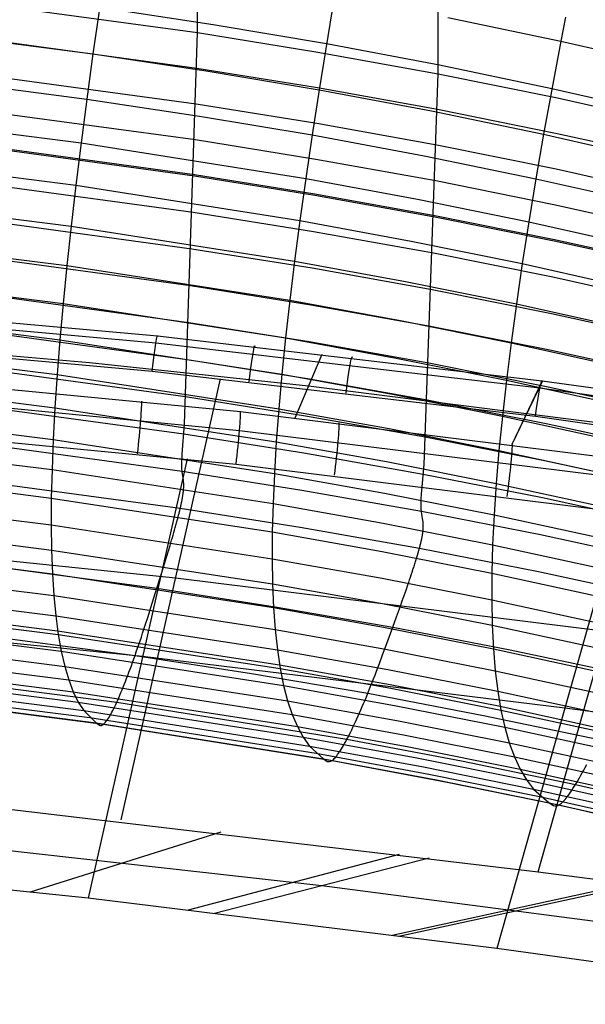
# Model space of a CAD drawing. Extents: x -3677 to -3089, y -67 to 482.
# Tile 80 of 110: x -3313 to -3288, y 411 to 455. Entities that reach past the tile are written whole.
import ezdxf

# ---------------------------------------------------------------- set-up
doc = ezdxf.new("R2010")
doc.units = 0
doc.layers.add('CURVA_ORIGIN', color=125, linetype='CONTINUOUS')

msp = doc.modelspace()

# ---------------------------------------------------------------- linework, layer by layer
at = {"layer": 'CURVA_ORIGIN'}
for p, q in [((-3304.792, 454.597, 370.329), (-3304.772, 464.833, 401.318)), ((-3294.066, 452.763, 370.926), (-3294.05, 462.991, 401.913)), ((-3308.839, 457.874, 426.032), (-3309.45, 453.654, 419.433)), ((-3298.678, 456.234, 426.565), (-3299.369, 452.047, 419.956)), ((-3315.585, 456.065, 369.851), (-3304.792, 454.597, 370.329)), ((-3309.155, 455.731, 422.748), (-3304.087, 454.963, 422.997)), ((-3319.583, 454.959, 419.01), (-3309.45, 453.654, 419.433)), ((-3304.087, 454.963, 422.997), (-3299.036, 454.108, 423.275)), ((-3293.626, 455.274, 426.877), (-3288.596, 454.216, 427.22)), ((-3288.391, 455.283, 428.863), (-3288.596, 454.216, 427.22)), ((-3315.607, 454.486, 365.107), (-3304.815, 453.018, 365.585)), ((-3305.368, 437.159, 319.447), (-3304.792, 454.597, 370.329)), ((-3304.792, 454.597, 370.329), (-3299.418, 453.731, 370.611)), ((-3299.036, 454.108, 423.275), (-3294.003, 453.158, 423.584)), ((-3288.596, 454.216, 427.22), (-3289.363, 450.072, 420.597)), ((-3288.596, 454.216, 427.22), (-3283.589, 453.064, 427.594)), ((-3309.45, 453.654, 419.433), (-3309.724, 451.637, 416.075)), ((-3309.45, 453.654, 419.433), (-3304.401, 452.893, 419.68)), ((-3299.418, 453.731, 370.611), (-3294.066, 452.763, 370.926)), ((-3294.003, 453.158, 423.584), (-3288.993, 452.112, 423.924)), ((-3319.82, 452.932, 415.655), (-3309.724, 451.637, 416.075)), ((-3315.634, 452.897, 360.366), (-3304.845, 451.429, 360.843)), ((-3304.815, 453.018, 365.585), (-3299.443, 452.153, 365.866)), ((-3304.401, 452.893, 419.68), (-3299.369, 452.047, 419.956)), ((-3294.692, 435.364, 320.031), (-3294.066, 452.763, 370.926)), ((-3294.066, 452.763, 370.926), (-3288.736, 451.686, 371.276)), ((-3299.369, 452.047, 419.956), (-3299.679, 450.045, 416.593)), ((-3299.443, 452.153, 365.866), (-3294.091, 451.186, 366.181)), ((-3299.369, 452.047, 419.956), (-3294.355, 451.107, 420.261)), ((-3288.993, 452.112, 423.924), (-3284.005, 450.972, 424.294)), ((-3309.724, 451.637, 416.075), (-3309.977, 449.683, 412.678)), ((-3309.724, 451.637, 416.075), (-3304.693, 450.883, 416.321)), ((-3304.845, 451.429, 360.843), (-3299.474, 450.565, 361.125)), ((-3288.736, 451.686, 371.276), (-3283.431, 450.501, 371.661)), ((-3320.038, 450.969, 412.261), (-3309.977, 449.683, 412.678)), ((-3315.667, 451.298, 355.628), (-3304.882, 449.831, 356.105)), ((-3294.355, 451.107, 420.261), (-3289.363, 450.072, 420.597)), ((-3294.091, 451.186, 366.181), (-3288.761, 450.11, 366.531)), ((-3304.693, 450.883, 416.321), (-3299.679, 450.045, 416.593)), ((-3299.474, 450.565, 361.125), (-3294.123, 449.6, 361.439)), ((-3288.761, 450.11, 366.531), (-3283.457, 448.927, 366.915)), ((-3315.707, 449.688, 350.894), (-3304.926, 448.222, 351.371)), ((-3315.705, 449.745, 351.062), (-3304.925, 448.279, 351.538)), ((-3309.977, 449.683, 412.678), (-3310.209, 447.795, 409.251)), ((-3309.977, 449.683, 412.678), (-3299.965, 448.103, 413.192)), ((-3304.882, 449.831, 356.105), (-3299.513, 448.968, 356.386)), ((-3299.679, 450.045, 416.593), (-3299.965, 448.103, 413.192)), ((-3299.679, 450.045, 416.593), (-3294.682, 449.114, 416.896)), ((-3289.363, 450.072, 420.597), (-3289.707, 448.089, 417.229)), ((-3289.363, 450.072, 420.597), (-3284.393, 448.943, 420.964)), ((-3294.123, 449.6, 361.439), (-3288.795, 448.525, 361.788)), ((-3320.239, 449.074, 408.837), (-3310.209, 447.795, 409.251)), ((-3299.513, 448.968, 356.386), (-3294.163, 448.004, 356.7)), ((-3294.682, 449.114, 416.896), (-3289.707, 448.089, 417.229)), ((-3288.795, 448.525, 361.788), (-3283.491, 447.344, 362.172)), ((-3315.753, 448.068, 346.163), (-3304.978, 446.602, 346.64)), ((-3304.926, 448.222, 351.371), (-3299.559, 447.36, 351.652)), ((-3304.925, 448.279, 351.538), (-3299.557, 447.417, 351.819)), ((-3299.965, 448.103, 413.192), (-3300.226, 446.228, 409.761)), ((-3299.965, 448.103, 413.192), (-3294.984, 447.181, 413.492)), ((-3294.163, 448.004, 356.7), (-3288.836, 446.931, 357.049)), ((-3289.707, 448.089, 417.229), (-3290.024, 446.166, 413.821)), ((-3289.707, 448.089, 417.229), (-3284.753, 446.971, 417.592)), ((-3310.209, 447.795, 409.251), (-3310.419, 445.974, 405.791)), ((-3310.209, 447.795, 409.251), (-3300.226, 446.228, 409.761)), ((-3320.421, 447.245, 405.378), (-3310.419, 445.974, 405.791)), ((-3299.559, 447.36, 351.652), (-3294.211, 446.398, 351.965)), ((-3299.557, 447.417, 351.819), (-3294.209, 446.455, 352.132)), ((-3294.984, 447.181, 413.492), (-3290.024, 446.166, 413.821)), ((-3304.978, 446.602, 346.64), (-3299.613, 445.741, 346.92)), ((-3288.836, 446.931, 357.049), (-3283.533, 445.752, 357.432)), ((-3315.804, 446.437, 341.436), (-3305.036, 444.972, 341.912)), ((-3300.226, 446.228, 409.761), (-3300.464, 444.418, 406.297)), ((-3300.226, 446.228, 409.761), (-3295.26, 445.314, 410.058)), ((-3294.211, 446.398, 351.965), (-3288.885, 445.327, 352.313)), ((-3294.209, 446.455, 352.132), (-3288.883, 445.384, 352.48)), ((-3290.024, 446.166, 413.821), (-3290.314, 444.308, 410.385)), ((-3290.024, 446.166, 413.821), (-3285.086, 445.057, 414.181)), ((-3310.419, 445.974, 405.791), (-3310.607, 444.219, 402.298)), ((-3310.419, 445.974, 405.791), (-3300.464, 444.418, 406.297)), ((-3299.613, 445.741, 346.92), (-3294.267, 444.781, 347.233)), ((-3320.584, 445.484, 401.888), (-3310.607, 444.219, 402.298)), ((-3295.26, 445.314, 410.058), (-3290.314, 444.308, 410.385)), ((-3288.885, 445.327, 352.313), (-3283.584, 444.151, 352.695)), ((-3288.883, 445.384, 352.48), (-3283.582, 444.208, 352.863)), ((-3305.036, 444.972, 341.912), (-3299.674, 444.113, 342.192)), ((-3315.861, 444.798, 336.711), (-3305.1, 443.334, 337.187)), ((-3300.464, 444.418, 406.297), (-3300.676, 442.674, 402.801)), ((-3300.464, 444.418, 406.297), (-3295.511, 443.512, 406.591)), ((-3294.267, 444.781, 347.233), (-3288.943, 443.714, 347.58)), ((-3310.607, 444.219, 402.298), (-3310.773, 442.531, 398.774)), ((-3310.607, 444.219, 402.298), (-3300.676, 442.674, 402.801)), ((-3299.674, 444.113, 342.192), (-3294.331, 443.155, 342.504)), ((-3290.314, 444.308, 410.385), (-3290.577, 442.513, 406.916)), ((-3290.314, 444.308, 410.385), (-3285.39, 443.208, 410.742)), ((-3320.728, 443.791, 398.366), (-3310.773, 442.531, 398.774)), ((-3295.511, 443.512, 406.591), (-3290.577, 442.513, 406.916)), ((-3288.943, 443.714, 347.58), (-3283.643, 442.541, 347.961)), ((-3315.922, 443.152, 331.989), (-3305.169, 441.689, 332.464)), ((-3305.1, 443.334, 337.187), (-3299.741, 442.477, 337.466)), ((-3294.331, 443.155, 342.504), (-3289.009, 442.091, 342.85)), ((-3300.676, 442.674, 402.801), (-3300.863, 440.995, 399.274)), ((-3300.676, 442.674, 402.801), (-3295.734, 441.773, 403.093)), ((-3306.564, 441.08, 158.212), (-3319.602, 442.248, 157.852)), ((-3310.773, 442.531, 398.774), (-3310.918, 440.914, 395.225)), ((-3310.773, 442.531, 398.774), (-3300.863, 440.995, 399.274)), ((-3299.741, 442.477, 337.466), (-3294.401, 441.521, 337.777)), ((-3290.577, 442.513, 406.916), (-3290.812, 440.782, 403.416)), ((-3290.577, 442.513, 406.916), (-3285.665, 441.421, 407.271)), ((-3320.853, 442.169, 394.818), (-3310.918, 440.914, 395.225)), ((-3306.645, 440.761, 159.688), (-3319.66, 441.928, 159.326)), ((-3295.734, 441.773, 403.093), (-3290.812, 440.782, 403.416)), ((-3289.009, 442.091, 342.85), (-3283.711, 440.921, 343.23)), ((-3315.986, 441.5, 327.268), (-3305.242, 440.038, 327.744)), ((-3305.169, 441.689, 332.464), (-3299.813, 440.833, 332.743)), ((-3294.401, 441.521, 337.777), (-3289.081, 440.461, 338.122)), ((-3310.918, 440.914, 395.225), (-3311.039, 439.364, 391.644)), ((-3310.918, 440.914, 395.225), (-3301.026, 439.386, 395.722)), ((-3289.421, 439.07, 158.882), (-3306.564, 441.08, 158.212)), ((-3300.863, 440.995, 399.274), (-3301.026, 439.386, 395.722)), ((-3300.863, 440.995, 399.274), (-3295.932, 440.101, 399.565)), ((-3320.959, 440.615, 391.239), (-3311.039, 439.364, 391.644)), ((-3306.801, 439.504, 160.514), (-3319.774, 440.671, 160.154)), ((-3309.597, 439.889, 149.479), (-3319.381, 440.736, 149.215)), ((-3289.53, 438.751, 160.362), (-3306.645, 440.761, 159.688)), ((-3299.813, 440.833, 332.743), (-3294.476, 439.881, 333.053)), ((-3290.812, 440.782, 403.416), (-3291.02, 439.116, 399.885)), ((-3290.812, 440.782, 403.416), (-3285.911, 439.698, 403.768)), ((-3289.081, 440.461, 338.122), (-3283.785, 439.295, 338.501)), ((-3305.242, 440.038, 327.744), (-3299.89, 439.184, 328.021)), ((-3300.431, 437.438, 141.233), (-3299.237, 440.275, 158.471)), ((-3300.427, 437.437, 141.234), (-3299.232, 440.274, 158.471)), ((-3295.932, 440.101, 399.565), (-3291.02, 439.116, 399.885)), ((-3316.053, 439.844, 322.549), (-3305.317, 438.383, 323.024)), ((-3299.837, 438.85, 149.816), (-3309.597, 439.889, 149.479)), ((-3294.476, 439.881, 333.053), (-3289.159, 438.824, 333.397)), ((-3321.045, 439.13, 387.629), (-3311.139, 437.883, 388.033)), ((-3311.039, 439.364, 391.644), (-3311.139, 437.883, 388.033)), ((-3311.039, 439.364, 391.644), (-3301.163, 437.843, 392.139)), ((-3308.186, 419.522, 164.389), (-3303.766, 439.181, 160.617)), ((-3289.729, 437.49, 161.184), (-3306.801, 439.504, 160.514)), ((-3301.026, 439.386, 395.722), (-3301.163, 437.843, 392.139)), ((-3301.026, 439.386, 395.722), (-3296.103, 438.497, 396.011)), ((-3299.89, 439.184, 328.021), (-3294.555, 438.235, 328.331)), ((-3316.092, 438.995, 140.744), (-3302.866, 437.711, 141.145)), ((-3280.368, 436.373, 150.713), (-3299.837, 438.85, 149.816)), ((-3291.02, 439.116, 399.885), (-3291.199, 437.517, 396.33)), ((-3291.02, 439.116, 399.885), (-3286.128, 438.038, 400.235)), ((-3290.763, 436.266, 141.629), (-3289.421, 439.07, 158.882)), ((-3290.758, 436.266, 141.629), (-3289.416, 439.069, 158.882)), ((-3274.004, 436.59, 161.179), (-3289.53, 438.751, 160.362)), ((-3273.866, 436.908, 159.694), (-3289.421, 439.07, 158.882)), ((-3289.159, 438.824, 333.397), (-3283.865, 437.662, 333.774)), ((-3305.317, 438.383, 323.024), (-3299.969, 437.531, 323.301)), ((-3296.103, 438.497, 396.011), (-3291.199, 437.517, 396.33)), ((-3316.129, 438.159, 139.437), (-3302.912, 436.878, 139.84)), ((-3316.122, 438.185, 317.831), (-3305.395, 436.725, 318.306)), ((-3311.139, 437.883, 388.033), (-3311.216, 436.471, 384.393)), ((-3311.139, 437.883, 388.033), (-3301.274, 436.367, 388.526)), ((-3301.163, 437.843, 392.139), (-3301.274, 436.367, 388.526)), ((-3301.163, 437.843, 392.139), (-3296.247, 436.958, 392.427)), ((-3294.555, 438.235, 328.331), (-3289.241, 437.181, 328.673)), ((-3321.112, 437.716, 383.99), (-3311.216, 436.471, 384.393)), ((-3302.866, 437.711, 141.145), (-3281.11, 434.993, 142.097)), ((-3299.969, 437.531, 323.301), (-3294.638, 436.585, 323.609)), ((-3291.199, 437.517, 396.33), (-3291.35, 435.984, 392.744)), ((-3291.199, 437.517, 396.33), (-3286.315, 436.446, 396.678)), ((-3274.249, 435.326, 161.996), (-3289.729, 437.49, 161.184)), ((-3305.465, 435.823, 316.095), (-3305.368, 437.159, 319.447)), ((-3296.247, 436.958, 392.427), (-3291.35, 435.984, 392.744)), ((-3289.241, 437.181, 328.673), (-3283.95, 436.024, 329.049)), ((-3316.247, 436.645, 139.121), (-3303.066, 435.37, 139.521)), ((-3316.192, 436.524, 313.114), (-3305.474, 435.065, 313.587)), ((-3305.395, 436.725, 318.306), (-3300.05, 435.875, 318.582)), ((-3302.912, 436.878, 139.84), (-3281.156, 434.167, 140.798)), ((-3294.638, 436.585, 323.609), (-3289.327, 435.535, 323.951)), ((-3289.604, 417.207, 164.996), (-3284.096, 436.748, 161.455)), ((-3321.16, 436.373, 380.323), (-3311.27, 435.13, 380.726)), ((-3311.216, 436.471, 384.393), (-3311.27, 435.13, 380.726)), ((-3311.216, 436.471, 384.393), (-3301.36, 434.96, 384.885)), ((-3301.274, 436.367, 388.526), (-3301.36, 434.96, 384.885)), ((-3301.274, 436.367, 388.526), (-3296.364, 435.486, 388.813)), ((-3305.481, 435.508, 315.217), (-3305.477, 435.61, 315.516)), ((-3305.477, 435.61, 315.516), (-3305.465, 435.823, 316.095)), ((-3300.05, 435.875, 318.582), (-3294.723, 434.932, 318.889)), ((-3291.35, 435.984, 392.744), (-3291.473, 434.516, 389.128)), ((-3291.35, 435.984, 392.744), (-3286.473, 434.917, 393.09)), ((-3305.251, 435.605, 139.446), (-3309.661, 416.033, 143.213)), ((-3305.484, 435.316, 314.595), (-3305.483, 435.41, 314.91)), ((-3305.483, 435.227, 314.27), (-3305.484, 435.316, 314.595)), ((-3305.483, 435.41, 314.91), (-3305.481, 435.508, 315.217)), ((-3305.48, 435.144, 313.935), (-3305.483, 435.227, 314.27)), ((-3303.066, 435.37, 139.521), (-3281.345, 432.674, 140.469)), ((-3296.364, 435.486, 388.813), (-3291.473, 434.516, 389.128)), ((-3294.8, 434.033, 316.677), (-3294.692, 435.364, 320.031)), ((-3289.327, 435.535, 323.951), (-3284.038, 434.383, 324.325)), ((-3321.187, 435.103, 376.632), (-3311.301, 433.861, 377.035)), ((-3316.262, 434.863, 308.396), (-3305.553, 433.406, 308.87)), ((-3311.27, 435.13, 380.726), (-3311.301, 433.861, 377.035)), ((-3311.27, 435.13, 380.726), (-3301.42, 433.622, 381.217)), ((-3305.474, 435.065, 313.587), (-3305.48, 435.144, 313.935)), ((-3305.456, 434.925, 312.86), (-3305.474, 435.065, 313.587)), ((-3305.474, 435.065, 313.587), (-3300.133, 434.218, 313.863)), ((-3305.413, 434.66, 311.374), (-3305.456, 434.925, 312.86)), ((-3301.36, 434.96, 384.885), (-3301.42, 433.622, 381.217)), ((-3301.36, 434.96, 384.885), (-3296.454, 434.082, 385.171)), ((-3294.723, 434.932, 318.889), (-3289.415, 433.886, 319.229)), ((-3305.405, 434.587, 311.017), (-3305.413, 434.66, 311.374)), ((-3305.401, 434.507, 310.674), (-3305.405, 434.587, 311.017)), ((-3305.404, 434.292, 309.972), (-3305.402, 434.319, 310.044)), ((-3305.402, 434.319, 310.044), (-3305.4, 434.37, 310.194)), ((-3305.399, 434.463, 310.509), (-3305.401, 434.507, 310.674)), ((-3305.4, 434.37, 310.194), (-3305.399, 434.418, 310.349)), ((-3305.399, 434.418, 310.349), (-3305.399, 434.463, 310.509)), ((-3291.473, 434.516, 389.128), (-3291.567, 433.115, 385.485)), ((-3291.473, 434.516, 389.128), (-3286.601, 433.453, 389.473)), ((-3321.195, 433.908, 372.923), (-3311.309, 432.665, 373.326)), ((-3311.301, 433.861, 377.035), (-3311.309, 432.665, 373.326)), ((-3311.301, 433.861, 377.035), (-3301.454, 432.355, 377.525)), ((-3305.461, 433.845, 309.176), (-3305.457, 433.865, 309.198)), ((-3305.457, 433.865, 309.198), (-3305.454, 433.884, 309.222)), ((-3305.454, 433.884, 309.222), (-3305.451, 433.904, 309.245)), ((-3305.451, 433.904, 309.245), (-3305.448, 433.923, 309.27)), ((-3305.448, 433.923, 309.27), (-3305.444, 433.942, 309.295)), ((-3305.444, 433.942, 309.295), (-3305.442, 433.96, 309.32)), ((-3305.442, 433.96, 309.32), (-3305.439, 433.978, 309.346)), ((-3305.439, 433.978, 309.346), (-3305.433, 434.014, 309.4)), ((-3305.433, 434.014, 309.4), (-3305.429, 434.049, 309.456)), ((-3305.429, 434.049, 309.456), (-3305.424, 434.082, 309.513)), ((-3305.424, 434.082, 309.513), (-3305.42, 434.115, 309.573)), ((-3305.42, 434.115, 309.573), (-3305.416, 434.147, 309.635)), ((-3305.416, 434.147, 309.635), (-3305.413, 434.178, 309.699)), ((-3305.413, 434.178, 309.699), (-3305.41, 434.208, 309.765)), ((-3305.41, 434.208, 309.765), (-3305.408, 434.237, 309.832)), ((-3305.408, 434.237, 309.832), (-3305.406, 434.265, 309.901)), ((-3305.406, 434.265, 309.901), (-3305.404, 434.292, 309.972)), ((-3300.133, 434.218, 313.863), (-3294.809, 433.277, 314.17)), ((-3296.454, 434.082, 385.171), (-3291.567, 433.115, 385.485)), ((-3294.814, 433.821, 316.098), (-3294.8, 434.033, 316.677)), ((-3289.415, 433.886, 319.229), (-3284.128, 432.739, 319.602)), ((-3305.553, 433.406, 308.87), (-3305.547, 433.432, 308.879)), ((-3305.547, 433.432, 308.879), (-3305.541, 433.457, 308.89)), ((-3305.541, 433.457, 308.89), (-3305.535, 433.483, 308.901)), ((-3305.535, 433.483, 308.901), (-3305.529, 433.508, 308.914)), ((-3305.529, 433.508, 308.914), (-3305.524, 433.533, 308.926)), ((-3305.524, 433.533, 308.926), (-3305.518, 433.557, 308.94)), ((-3305.518, 433.557, 308.94), (-3305.513, 433.581, 308.954)), ((-3305.513, 433.581, 308.954), (-3305.508, 433.605, 308.969)), ((-3305.508, 433.605, 308.969), (-3305.503, 433.628, 308.984)), ((-3305.503, 433.628, 308.984), (-3305.498, 433.651, 309.001)), ((-3305.498, 433.651, 309.001), (-3305.494, 433.674, 309.018)), ((-3305.494, 433.674, 309.018), (-3305.489, 433.696, 309.035)), ((-3305.489, 433.696, 309.035), (-3305.485, 433.719, 309.053)), ((-3305.485, 433.719, 309.053), (-3305.48, 433.74, 309.072)), ((-3305.48, 433.74, 309.072), (-3305.476, 433.762, 309.092)), ((-3305.476, 433.762, 309.092), (-3305.472, 433.783, 309.112)), ((-3305.472, 433.783, 309.112), (-3305.468, 433.804, 309.133)), ((-3305.468, 433.804, 309.133), (-3305.465, 433.824, 309.154)), ((-3305.465, 433.824, 309.154), (-3305.461, 433.845, 309.176)), ((-3301.42, 433.622, 381.217), (-3301.454, 432.355, 377.525)), ((-3301.42, 433.622, 381.217), (-3296.517, 432.747, 381.502)), ((-3294.821, 433.622, 315.493), (-3294.818, 433.72, 315.799)), ((-3294.821, 433.528, 315.177), (-3294.821, 433.622, 315.493)), ((-3294.82, 433.439, 314.852), (-3294.821, 433.528, 315.177)), ((-3294.816, 433.355, 314.517), (-3294.82, 433.439, 314.852)), ((-3294.818, 433.72, 315.799), (-3294.814, 433.821, 316.098)), ((-3305.666, 432.955, 308.806), (-3305.653, 433.003, 308.805)), ((-3305.653, 433.003, 308.805), (-3305.641, 433.051, 308.805)), ((-3305.641, 433.051, 308.805), (-3305.629, 433.098, 308.808)), ((-3305.629, 433.098, 308.808), (-3305.617, 433.144, 308.812)), ((-3305.617, 433.144, 308.812), (-3305.611, 433.167, 308.814)), ((-3305.611, 433.167, 308.814), (-3305.605, 433.19, 308.817)), ((-3305.605, 433.19, 308.817), (-3305.6, 433.212, 308.82)), ((-3305.6, 433.212, 308.82), (-3305.594, 433.235, 308.824)), ((-3305.594, 433.235, 308.824), (-3305.589, 433.257, 308.828)), ((-3305.589, 433.257, 308.828), (-3305.583, 433.279, 308.833)), ((-3305.583, 433.279, 308.833), (-3305.578, 433.3, 308.838)), ((-3305.578, 433.3, 308.838), (-3305.573, 433.322, 308.843)), ((-3305.573, 433.322, 308.843), (-3305.568, 433.343, 308.849)), ((-3305.568, 433.343, 308.849), (-3305.563, 433.364, 308.856)), ((-3305.563, 433.364, 308.856), (-3305.558, 433.385, 308.862)), ((-3305.558, 433.385, 308.862), (-3305.553, 433.406, 308.87)), ((-3305.553, 433.406, 308.87), (-3300.216, 432.56, 309.145)), ((-3294.809, 433.277, 314.17), (-3294.816, 433.355, 314.517)), ((-3294.788, 433.136, 313.443), (-3294.809, 433.277, 314.17)), ((-3294.809, 433.277, 314.17), (-3289.504, 432.236, 314.508)), ((-3294.738, 432.87, 311.957), (-3294.788, 433.136, 313.443)), ((-3291.567, 433.115, 385.485), (-3291.632, 431.782, 381.816)), ((-3291.567, 433.115, 385.485), (-3286.699, 432.056, 385.829)), ((-3285.938, 433.29, 140.237), (-3291.442, 413.787, 143.792)), ((-3321.183, 432.785, 369.191), (-3311.293, 431.542, 369.594)), ((-3311.309, 432.665, 373.326), (-3311.293, 431.542, 369.594)), ((-3311.309, 432.665, 373.326), (-3301.461, 431.16, 373.816)), ((-3305.793, 432.49, 308.876), (-3305.778, 432.544, 308.863)), ((-3305.778, 432.544, 308.863), (-3305.763, 432.597, 308.851)), ((-3305.763, 432.597, 308.851), (-3305.748, 432.65, 308.841)), ((-3305.748, 432.65, 308.841), (-3305.734, 432.702, 308.831)), ((-3305.734, 432.702, 308.831), (-3305.72, 432.754, 308.823)), ((-3305.72, 432.754, 308.823), (-3305.706, 432.805, 308.817)), ((-3305.706, 432.805, 308.817), (-3305.692, 432.856, 308.812)), ((-3305.692, 432.856, 308.812), (-3305.679, 432.905, 308.808)), ((-3305.679, 432.905, 308.808), (-3305.666, 432.955, 308.806)), ((-3300.216, 432.56, 309.145), (-3294.895, 431.622, 309.45)), ((-3296.517, 432.747, 381.502), (-3291.632, 431.782, 381.816)), ((-3294.729, 432.796, 311.6), (-3294.738, 432.87, 311.957)), ((-3294.723, 432.715, 311.257), (-3294.729, 432.796, 311.6)), ((-3294.725, 432.528, 310.627), (-3294.722, 432.579, 310.777)), ((-3294.722, 432.672, 311.092), (-3294.723, 432.715, 311.257)), ((-3294.722, 432.627, 310.932), (-3294.722, 432.672, 311.092)), ((-3294.722, 432.579, 310.777), (-3294.722, 432.627, 310.932)), ((-3305.938, 431.984, 309.045), (-3305.905, 432.099, 309)), ((-3305.905, 432.099, 309), (-3305.872, 432.213, 308.959)), ((-3305.872, 432.213, 308.959), (-3305.84, 432.325, 308.923)), ((-3305.84, 432.325, 308.923), (-3305.808, 432.435, 308.89)), ((-3305.808, 432.435, 308.89), (-3305.793, 432.49, 308.876)), ((-3301.454, 432.355, 377.525), (-3301.461, 431.16, 373.816)), ((-3301.454, 432.355, 377.525), (-3296.552, 431.481, 377.809)), ((-3294.783, 432.096, 309.804), (-3294.779, 432.115, 309.827)), ((-3294.779, 432.115, 309.827), (-3294.776, 432.134, 309.852)), ((-3294.776, 432.134, 309.852), (-3294.772, 432.153, 309.877)), ((-3294.772, 432.153, 309.877), (-3294.769, 432.171, 309.902)), ((-3294.769, 432.171, 309.902), (-3294.766, 432.189, 309.928)), ((-3294.766, 432.189, 309.928), (-3294.76, 432.225, 309.982)), ((-3294.76, 432.225, 309.982), (-3294.754, 432.259, 310.038)), ((-3294.754, 432.259, 310.038), (-3294.749, 432.293, 310.096)), ((-3294.749, 432.293, 310.096), (-3294.745, 432.325, 310.156)), ((-3294.745, 432.325, 310.156), (-3294.741, 432.357, 310.218)), ((-3294.741, 432.357, 310.218), (-3294.737, 432.388, 310.282)), ((-3294.737, 432.388, 310.282), (-3294.734, 432.417, 310.347)), ((-3294.734, 432.417, 310.347), (-3294.731, 432.446, 310.415)), ((-3294.731, 432.446, 310.415), (-3294.728, 432.474, 310.484)), ((-3294.728, 432.474, 310.484), (-3294.726, 432.501, 310.555)), ((-3294.726, 432.501, 310.555), (-3294.725, 432.528, 310.627)), ((-3289.504, 432.236, 314.508), (-3284.22, 431.093, 314.88)), ((-3321.15, 431.737, 365.438), (-3311.254, 430.493, 365.841)), ((-3306.078, 431.513, 309.26), (-3306.007, 431.75, 309.146)), ((-3306.007, 431.75, 309.146), (-3305.972, 431.868, 309.094)), ((-3305.972, 431.868, 309.094), (-3305.938, 431.984, 309.045)), ((-3294.888, 431.648, 309.46), (-3294.882, 431.674, 309.471)), ((-3294.882, 431.674, 309.471), (-3294.875, 431.699, 309.482)), ((-3294.875, 431.699, 309.482), (-3294.869, 431.724, 309.494)), ((-3294.869, 431.724, 309.494), (-3294.862, 431.748, 309.507)), ((-3294.862, 431.748, 309.507), (-3294.856, 431.772, 309.521)), ((-3294.856, 431.772, 309.521), (-3294.85, 431.796, 309.535)), ((-3294.85, 431.796, 309.535), (-3294.844, 431.819, 309.55)), ((-3294.844, 431.819, 309.55), (-3294.839, 431.843, 309.566)), ((-3294.839, 431.843, 309.566), (-3294.833, 431.865, 309.582)), ((-3294.833, 431.865, 309.582), (-3294.828, 431.888, 309.599)), ((-3294.828, 431.888, 309.599), (-3294.823, 431.91, 309.617)), ((-3294.823, 431.91, 309.617), (-3294.818, 431.932, 309.635)), ((-3294.818, 431.932, 309.635), (-3294.813, 431.954, 309.654)), ((-3294.813, 431.954, 309.654), (-3294.808, 431.975, 309.673)), ((-3294.808, 431.975, 309.673), (-3294.804, 431.996, 309.694)), ((-3294.804, 431.996, 309.694), (-3294.799, 432.016, 309.714)), ((-3294.799, 432.016, 309.714), (-3294.795, 432.037, 309.736)), ((-3294.795, 432.037, 309.736), (-3294.791, 432.057, 309.758)), ((-3294.791, 432.057, 309.758), (-3294.787, 432.077, 309.78)), ((-3294.787, 432.077, 309.78), (-3294.783, 432.096, 309.804)), ((-3291.632, 431.782, 381.816), (-3291.668, 430.518, 378.122)), ((-3291.632, 431.782, 381.816), (-3286.767, 430.726, 382.159)), ((-3317.154, 431.261, 309.797), (-3306.592, 429.844, 310.257)), ((-3305.763, 430.297, 162.322), (-3315.38, 431.288, 162.041)), ((-3311.293, 431.542, 369.594), (-3311.254, 430.493, 365.841)), ((-3311.293, 431.542, 369.594), (-3301.443, 430.037, 370.084)), ((-3306.224, 431.03, 309.519), (-3306.151, 431.272, 309.385)), ((-3306.151, 431.272, 309.385), (-3306.078, 431.513, 309.26)), ((-3296.552, 431.481, 377.809), (-3291.668, 430.518, 378.122)), ((-3295.024, 431.177, 309.384), (-3295.01, 431.225, 309.383)), ((-3295.01, 431.225, 309.383), (-3294.996, 431.272, 309.384)), ((-3294.996, 431.272, 309.384), (-3294.982, 431.318, 309.387)), ((-3294.982, 431.318, 309.387), (-3294.968, 431.364, 309.391)), ((-3294.968, 431.364, 309.391), (-3294.962, 431.387, 309.393)), ((-3294.962, 431.387, 309.393), (-3294.955, 431.409, 309.397)), ((-3294.955, 431.409, 309.397), (-3294.949, 431.431, 309.4)), ((-3294.949, 431.431, 309.4), (-3294.942, 431.453, 309.404)), ((-3294.942, 431.453, 309.404), (-3294.936, 431.475, 309.408)), ((-3294.936, 431.475, 309.408), (-3294.93, 431.497, 309.413)), ((-3294.93, 431.497, 309.413), (-3294.924, 431.518, 309.418)), ((-3294.924, 431.518, 309.418), (-3294.918, 431.539, 309.423)), ((-3294.918, 431.539, 309.423), (-3294.912, 431.56, 309.429)), ((-3294.912, 431.56, 309.429), (-3294.906, 431.581, 309.436)), ((-3294.906, 431.581, 309.436), (-3294.901, 431.602, 309.443)), ((-3294.901, 431.602, 309.443), (-3294.895, 431.622, 309.45)), ((-3294.895, 431.622, 309.45), (-3294.888, 431.648, 309.46)), ((-3294.895, 431.622, 309.45), (-3289.593, 430.585, 309.787)), ((-3306.447, 430.309, 309.956), (-3306.298, 430.788, 309.66)), ((-3306.298, 430.788, 309.66), (-3306.224, 431.03, 309.519)), ((-3301.461, 431.16, 373.816), (-3301.443, 430.037, 370.084)), ((-3301.461, 431.16, 373.816), (-3296.56, 430.287, 374.1)), ((-3295.152, 430.771, 309.44), (-3295.135, 430.824, 309.428)), ((-3295.135, 430.824, 309.428), (-3295.118, 430.876, 309.418)), ((-3295.118, 430.876, 309.418), (-3295.102, 430.928, 309.409)), ((-3295.102, 430.928, 309.409), (-3295.086, 430.979, 309.401)), ((-3295.086, 430.979, 309.401), (-3295.07, 431.029, 309.395)), ((-3295.07, 431.029, 309.395), (-3295.054, 431.079, 309.39)), ((-3295.054, 431.079, 309.39), (-3295.039, 431.128, 309.386)), ((-3295.039, 431.128, 309.386), (-3295.024, 431.177, 309.384)), ((-3321.097, 430.764, 361.667), (-3311.192, 429.517, 362.071)), ((-3311.254, 430.493, 365.841), (-3311.192, 429.517, 362.071)), ((-3311.254, 430.493, 365.841), (-3301.397, 428.986, 366.332)), ((-3295.296, 430.333, 309.575), (-3295.259, 430.445, 309.535)), ((-3295.259, 430.445, 309.535), (-3295.222, 430.556, 309.498)), ((-3295.222, 430.556, 309.498), (-3295.187, 430.664, 309.467)), ((-3295.187, 430.664, 309.467), (-3295.169, 430.718, 309.453)), ((-3295.169, 430.718, 309.453), (-3295.152, 430.771, 309.44)), ((-3291.668, 430.518, 378.122), (-3291.675, 429.325, 374.413)), ((-3291.668, 430.518, 378.122), (-3286.804, 429.463, 378.465)), ((-3289.593, 430.585, 309.787), (-3284.312, 429.447, 310.157)), ((-3306.592, 429.844, 310.257), (-3306.447, 430.309, 309.956)), ((-3286.584, 427.922, 163.055), (-3305.763, 430.297, 162.322)), ((-3301.443, 430.037, 370.084), (-3301.397, 428.986, 366.332)), ((-3301.443, 430.037, 370.084), (-3296.539, 429.163, 370.368)), ((-3296.56, 430.287, 374.1), (-3291.675, 429.325, 374.413)), ((-3295.494, 429.754, 309.832), (-3295.413, 429.989, 309.719)), ((-3295.413, 429.989, 309.719), (-3295.374, 430.105, 309.668)), ((-3295.374, 430.105, 309.668), (-3295.335, 430.22, 309.619)), ((-3295.335, 430.22, 309.619), (-3295.296, 430.333, 309.575)), ((-3321.024, 429.866, 357.877), (-3311.106, 428.616, 358.282)), ((-3311.192, 429.517, 362.071), (-3311.106, 428.616, 358.282)), ((-3311.192, 429.517, 362.071), (-3301.325, 428.007, 362.562)), ((-3306.863, 428.983, 310.839), (-3306.592, 429.844, 310.257)), ((-3306.592, 429.844, 310.257), (-3301.328, 429.021, 310.525)), ((-3295.661, 429.279, 310.089), (-3295.577, 429.517, 309.956)), ((-3295.577, 429.517, 309.956), (-3295.494, 429.754, 309.832)), ((-3320.951, 429.204, 354.842), (-3311.02, 427.951, 355.248)), ((-3320.93, 429.044, 354.068), (-3310.996, 427.789, 354.474)), ((-3296.539, 429.163, 370.368), (-3291.653, 428.201, 370.681)), ((-3295.915, 428.568, 310.523), (-3295.746, 429.04, 310.229)), ((-3295.746, 429.04, 310.229), (-3295.661, 429.279, 310.089)), ((-3291.675, 429.325, 374.413), (-3291.653, 428.201, 370.681)), ((-3291.675, 429.325, 374.413), (-3286.811, 428.271, 374.756)), ((-3311.106, 428.616, 358.282), (-3310.996, 427.789, 354.474)), ((-3311.106, 428.616, 358.282), (-3301.227, 427.102, 358.775)), ((-3306.99, 428.585, 311.123), (-3306.863, 428.983, 310.839)), ((-3301.397, 428.986, 366.332), (-3301.325, 428.007, 362.562)), ((-3301.397, 428.986, 366.332), (-3296.491, 428.111, 366.616)), ((-3301.328, 429.021, 310.525), (-3296.08, 428.11, 310.821)), ((-3320.816, 428.297, 350.242), (-3310.862, 427.038, 350.65)), ((-3317.992, 428.229, 312.196), (-3307.569, 426.85, 312.644)), ((-3307.231, 427.845, 311.7), (-3307.112, 428.206, 311.409)), ((-3307.112, 428.206, 311.409), (-3306.99, 428.585, 311.123)), ((-3296.08, 428.11, 310.821), (-3295.915, 428.568, 310.523)), ((-3291.653, 428.201, 370.681), (-3291.601, 427.148, 366.929)), ((-3291.653, 428.201, 370.681), (-3286.787, 427.147, 371.023)), ((-3307.234, 426.803, 141.14), (-3316.669, 427.75, 140.872)), ((-3311.02, 427.951, 355.248), (-3301.129, 426.433, 355.742)), ((-3310.996, 427.789, 354.474), (-3310.862, 427.038, 350.65)), ((-3310.996, 427.789, 354.474), (-3301.101, 426.27, 354.968)), ((-3307.289, 427.671, 311.849), (-3307.231, 427.845, 311.7)), ((-3301.325, 428.007, 362.562), (-3301.227, 427.102, 358.775)), ((-3301.325, 428.007, 362.562), (-3296.414, 427.132, 362.847)), ((-3296.491, 428.111, 366.616), (-3291.601, 427.148, 366.929)), ((-3296.39, 427.262, 311.398), (-3296.08, 428.11, 310.821)), ((-3296.08, 428.11, 310.821), (-3290.851, 427.101, 311.149)), ((-3320.682, 427.625, 346.401), (-3310.706, 426.361, 346.81)), ((-3307.458, 427.169, 312.313), (-3307.402, 427.333, 312.155)), ((-3307.402, 427.333, 312.155), (-3307.346, 427.5, 312)), ((-3307.346, 427.5, 312), (-3307.289, 427.671, 311.849)), ((-3320.528, 427.029, 342.546), (-3310.526, 425.758, 342.957)), ((-3310.862, 427.038, 350.65), (-3310.706, 426.361, 346.81)), ((-3310.862, 427.038, 350.65), (-3300.948, 425.512, 351.146)), ((-3307.624, 426.694, 312.816), (-3307.569, 426.85, 312.644)), ((-3307.569, 426.85, 312.644), (-3307.514, 427.008, 312.476)), ((-3307.569, 426.85, 312.644), (-3302.374, 426.049, 312.904)), ((-3307.514, 427.008, 312.476), (-3307.458, 427.169, 312.313)), ((-3301.227, 427.102, 358.775), (-3301.101, 426.27, 354.968)), ((-3301.227, 427.102, 358.775), (-3296.309, 426.224, 359.06)), ((-3296.674, 426.497, 311.965), (-3296.535, 426.87, 311.681)), ((-3296.535, 426.87, 311.681), (-3296.39, 427.262, 311.398)), ((-3296.414, 427.132, 362.847), (-3291.52, 426.167, 363.161)), ((-3291.601, 427.148, 366.929), (-3291.52, 426.167, 363.161)), ((-3291.601, 427.148, 366.929), (-3286.732, 426.094, 367.272)), ((-3290.851, 427.101, 311.149), (-3285.642, 425.993, 311.51)), ((-3320.355, 426.507, 338.678), (-3310.324, 425.229, 339.092)), ((-3307.733, 426.392, 313.177), (-3307.679, 426.542, 312.994)), ((-3307.679, 426.542, 312.994), (-3307.624, 426.694, 312.816)), ((-3288.417, 424.505, 141.838), (-3307.234, 426.803, 141.14)), ((-3301.129, 426.433, 355.742), (-3296.205, 425.553, 356.028)), ((-3296.809, 426.142, 312.254), (-3296.674, 426.497, 311.965)), ((-3320.163, 426.059, 334.8), (-3310.1, 424.774, 335.217)), ((-3318.695, 426.109, 315.445), (-3308.388, 424.761, 315.883)), ((-3310.706, 426.361, 346.81), (-3310.526, 425.758, 342.957)), ((-3310.706, 426.361, 346.81), (-3300.769, 424.827, 347.309)), ((-3307.947, 425.823, 313.95), (-3307.894, 425.96, 313.751)), ((-3307.894, 425.96, 313.751), (-3307.841, 426.101, 313.555)), ((-3307.841, 426.101, 313.555), (-3307.787, 426.245, 313.364)), ((-3307.787, 426.245, 313.364), (-3307.733, 426.392, 313.177)), ((-3302.374, 426.049, 312.904), (-3297.195, 425.163, 313.193)), ((-3301.101, 426.27, 354.968), (-3300.948, 425.512, 351.146)), ((-3301.101, 426.27, 354.968), (-3296.175, 425.389, 355.255)), ((-3296.94, 425.802, 312.552), (-3296.875, 425.97, 312.402)), ((-3296.875, 425.97, 312.402), (-3296.809, 426.142, 312.254)), ((-3296.309, 426.224, 359.06), (-3291.408, 425.257, 359.375)), ((-3291.52, 426.167, 363.161), (-3291.408, 425.257, 359.375)), ((-3291.52, 426.167, 363.161), (-3286.645, 425.11, 363.504)), ((-3319.953, 425.686, 330.912), (-3309.855, 424.391, 331.332)), ((-3310.526, 425.758, 342.957), (-3310.324, 425.229, 339.092)), ((-3310.526, 425.758, 342.957), (-3300.564, 424.216, 343.459)), ((-3308.101, 425.433, 314.57), (-3308.05, 425.56, 314.36)), ((-3308.05, 425.56, 314.36), (-3307.999, 425.69, 314.153)), ((-3307.999, 425.69, 314.153), (-3307.947, 425.823, 313.95)), ((-3297.069, 425.476, 312.864), (-3297.005, 425.638, 312.706)), ((-3297.005, 425.638, 312.706), (-3296.94, 425.802, 312.552)), ((-3296.205, 425.553, 356.028), (-3291.298, 424.583, 356.344)), ((-3319.725, 425.384, 327.01), (-3309.588, 424.08, 327.433)), ((-3319.479, 425.156, 323.11), (-3309.302, 423.842, 323.536)), ((-3319.193, 425.113, 319.209), (-3308.969, 423.787, 319.639)), ((-3310.324, 425.229, 339.092), (-3310.1, 424.774, 335.217)), ((-3310.324, 425.229, 339.092), (-3300.334, 423.677, 339.597)), ((-3308.248, 425.078, 315.216), (-3308.2, 425.192, 314.998)), ((-3308.2, 425.192, 314.998), (-3308.151, 425.311, 314.782)), ((-3308.151, 425.311, 314.782), (-3308.101, 425.433, 314.57)), ((-3300.948, 425.512, 351.146), (-3300.769, 424.827, 347.309)), ((-3300.948, 425.512, 351.146), (-3296.013, 424.627, 351.434)), ((-3297.258, 425.01, 313.364), (-3297.195, 425.163, 313.193)), ((-3297.195, 425.163, 313.193), (-3297.132, 425.318, 313.026)), ((-3297.195, 425.163, 313.193), (-3292.034, 424.181, 313.512)), ((-3297.132, 425.318, 313.026), (-3297.069, 425.476, 312.864)), ((-3296.175, 425.389, 355.255), (-3291.267, 424.419, 355.571)), ((-3291.408, 425.257, 359.375), (-3291.267, 424.419, 355.571)), ((-3291.408, 425.257, 359.375), (-3286.528, 424.198, 359.719)), ((-3310.1, 424.774, 335.217), (-3309.855, 424.391, 331.332)), ((-3310.1, 424.774, 335.217), (-3300.079, 423.21, 335.725)), ((-3308.476, 424.573, 316.336), (-3308.433, 424.665, 316.108)), ((-3308.433, 424.665, 316.108), (-3308.388, 424.761, 315.883)), ((-3308.388, 424.761, 315.883), (-3308.342, 424.862, 315.659)), ((-3308.388, 424.761, 315.883), (-3298.129, 423.113, 316.419)), ((-3308.342, 424.862, 315.659), (-3308.296, 424.968, 315.436)), ((-3308.296, 424.968, 315.436), (-3308.248, 425.078, 315.216)), ((-3300.769, 424.827, 347.309), (-3300.564, 424.216, 343.459)), ((-3300.769, 424.827, 347.309), (-3295.823, 423.938, 347.598)), ((-3297.444, 424.568, 313.909), (-3297.382, 424.712, 313.723)), ((-3297.382, 424.712, 313.723), (-3297.32, 424.86, 313.541)), ((-3297.32, 424.86, 313.541), (-3297.258, 425.01, 313.364)), ((-3309.855, 424.391, 331.332), (-3309.302, 423.842, 323.536)), ((-3309.855, 424.391, 331.332), (-3299.8, 422.815, 331.844)), ((-3308.677, 424.184, 317.493), (-3308.639, 424.253, 317.259)), ((-3308.639, 424.253, 317.259), (-3308.6, 424.326, 317.026)), ((-3308.6, 424.326, 317.026), (-3308.56, 424.403, 316.795)), ((-3308.56, 424.403, 316.795), (-3308.518, 424.486, 316.565)), ((-3308.518, 424.486, 316.565), (-3308.476, 424.573, 316.336)), ((-3300.564, 424.216, 343.459), (-3300.334, 423.677, 339.597)), ((-3300.564, 424.216, 343.459), (-3295.606, 423.32, 343.75)), ((-3297.626, 424.154, 314.493), (-3297.566, 424.289, 314.295)), ((-3297.566, 424.289, 314.295), (-3297.505, 424.427, 314.1)), ((-3297.505, 424.427, 314.1), (-3297.444, 424.568, 313.909)), ((-3296.013, 424.627, 351.434), (-3291.096, 423.652, 351.751)), ((-3291.298, 424.583, 356.344), (-3286.412, 423.521, 356.689)), ((-3291.267, 424.419, 355.571), (-3291.096, 423.652, 351.751)), ((-3291.267, 424.419, 355.571), (-3286.379, 423.356, 355.916)), ((-3279.026, 423.24, 142.281), (-3288.417, 424.505, 141.838)), ((-3309.588, 424.08, 327.433), (-3299.496, 422.491, 327.95)), ((-3309.302, 423.842, 323.536), (-3309.154, 423.74, 321.582)), ((-3309.302, 423.842, 323.536), (-3299.17, 422.239, 324.057)), ((-3309.021, 423.752, 320.123), (-3308.995, 423.767, 319.881)), ((-3308.995, 423.767, 319.881), (-3308.969, 423.787, 319.639)), ((-3308.969, 423.787, 319.639), (-3308.941, 423.812, 319.398)), ((-3308.969, 423.787, 319.639), (-3298.791, 422.167, 320.166)), ((-3308.941, 423.812, 319.398), (-3308.912, 423.841, 319.157)), ((-3308.912, 423.841, 319.157), (-3308.882, 423.876, 318.917)), ((-3308.882, 423.876, 318.917), (-3308.851, 423.915, 318.678)), ((-3308.851, 423.915, 318.678), (-3308.818, 423.959, 318.439)), ((-3308.818, 423.959, 318.439), (-3308.785, 424.008, 318.201)), ((-3308.785, 424.008, 318.201), (-3308.75, 424.062, 317.964)), ((-3308.75, 424.062, 317.964), (-3308.714, 424.121, 317.728)), ((-3308.714, 424.121, 317.728), (-3308.677, 424.184, 317.493)), ((-3297.859, 423.651, 315.322), (-3297.802, 423.771, 315.11)), ((-3297.802, 423.771, 315.11), (-3297.744, 423.895, 314.901)), ((-3297.744, 423.895, 314.901), (-3297.685, 424.023, 314.695)), ((-3297.685, 424.023, 314.695), (-3297.626, 424.154, 314.493)), ((-3295.823, 423.938, 347.598), (-3290.895, 422.958, 347.917)), ((-3292.034, 424.181, 313.512), (-3286.892, 423.101, 313.862)), ((-3309.154, 423.74, 321.582), (-3309.112, 423.731, 321.095)), ((-3309.112, 423.731, 321.095), (-3309.068, 423.735, 320.608)), ((-3309.068, 423.735, 320.608), (-3309.021, 423.752, 320.123)), ((-3300.334, 423.677, 339.597), (-3300.079, 423.21, 335.725)), ((-3300.334, 423.677, 339.597), (-3295.362, 422.775, 339.89)), ((-3298.024, 423.316, 315.973), (-3297.97, 423.423, 315.754)), ((-3297.97, 423.423, 315.754), (-3297.915, 423.535, 315.537)), ((-3297.915, 423.535, 315.537), (-3297.859, 423.651, 315.322)), ((-3291.096, 423.652, 351.751), (-3290.895, 422.958, 347.917)), ((-3291.096, 423.652, 351.751), (-3286.198, 422.585, 352.098)), ((-3300.079, 423.21, 335.725), (-3299.8, 422.815, 331.844)), ((-3300.079, 423.21, 335.725), (-3295.092, 422.302, 336.02)), ((-3298.278, 422.844, 317.098), (-3298.229, 422.929, 316.87)), ((-3298.229, 422.929, 316.87), (-3298.18, 423.019, 316.644)), ((-3298.18, 423.019, 316.644), (-3298.129, 423.113, 316.419)), ((-3298.129, 423.113, 316.419), (-3298.077, 423.212, 316.195)), ((-3298.129, 423.113, 316.419), (-3293.024, 422.154, 316.73)), ((-3298.077, 423.212, 316.195), (-3298.024, 423.316, 315.973)), ((-3295.606, 423.32, 343.75), (-3290.666, 422.335, 344.07)), ((-3290.895, 422.958, 347.917), (-3290.666, 422.335, 344.07)), ((-3290.895, 422.958, 347.917), (-3285.987, 421.885, 348.265)), ((-3299.8, 422.815, 331.844), (-3299.17, 422.239, 324.057)), ((-3299.8, 422.815, 331.844), (-3294.796, 421.9, 332.142)), ((-3299.496, 422.491, 327.95), (-3294.474, 421.567, 328.25)), ((-3298.542, 422.432, 318.494), (-3298.501, 422.489, 318.259)), ((-3298.501, 422.489, 318.259), (-3298.459, 422.55, 318.024)), ((-3298.459, 422.55, 318.024), (-3298.415, 422.617, 317.791)), ((-3298.415, 422.617, 317.791), (-3298.371, 422.688, 317.559)), ((-3298.371, 422.688, 317.559), (-3298.325, 422.764, 317.328)), ((-3298.325, 422.764, 317.328), (-3298.278, 422.844, 317.098)), ((-3295.362, 422.775, 339.89), (-3290.408, 421.783, 340.213)), ((-3299.17, 422.239, 324.057), (-3299.002, 422.129, 322.106)), ((-3299.17, 422.239, 324.057), (-3294.129, 421.306, 324.36)), ((-3299.002, 422.129, 322.106), (-3298.955, 422.119, 321.619)), ((-3298.955, 422.119, 321.619), (-3298.904, 422.12, 321.133)), ((-3298.904, 422.12, 321.133), (-3298.85, 422.135, 320.649)), ((-3298.85, 422.135, 320.649), (-3298.821, 422.149, 320.407)), ((-3298.821, 422.149, 320.407), (-3298.791, 422.167, 320.166)), ((-3298.791, 422.167, 320.166), (-3298.759, 422.191, 319.925)), ((-3298.791, 422.167, 320.166), (-3293.727, 421.225, 320.472)), ((-3298.759, 422.191, 319.925), (-3298.726, 422.219, 319.685)), ((-3298.726, 422.219, 319.685), (-3298.692, 422.252, 319.445)), ((-3298.692, 422.252, 319.445), (-3298.656, 422.29, 319.206)), ((-3298.656, 422.29, 319.206), (-3298.62, 422.332, 318.968)), ((-3298.62, 422.332, 318.968), (-3298.581, 422.38, 318.731)), ((-3298.581, 422.38, 318.731), (-3298.542, 422.432, 318.494)), ((-3295.092, 422.302, 336.02), (-3290.123, 421.302, 336.345)), ((-3293.024, 422.154, 316.73), (-3287.94, 421.099, 317.073)), ((-3290.666, 422.335, 344.07), (-3290.408, 421.783, 340.213)), ((-3290.666, 422.335, 344.07), (-3285.746, 421.256, 344.421)), ((-3294.796, 421.9, 332.142), (-3289.81, 420.891, 332.47)), ((-3290.408, 421.783, 340.213), (-3290.123, 421.302, 336.345)), ((-3290.408, 421.783, 340.213), (-3285.475, 420.697, 340.566)), ((-3287.7, 421.51, 316.195), (-3287.637, 421.623, 315.981)), ((-3287.637, 421.623, 315.981), (-3287.573, 421.74, 315.77)), ((-3287.573, 421.74, 315.77), (-3287.508, 421.861, 315.562)), ((-3287.508, 421.861, 315.562), (-3287.442, 421.986, 315.357)), ((-3294.474, 421.567, 328.25), (-3289.471, 420.55, 328.58)), ((-3294.129, 421.306, 324.36), (-3289.107, 420.28, 324.694)), ((-3293.727, 421.225, 320.472), (-3288.682, 420.187, 320.809)), ((-3290.123, 421.302, 336.345), (-3289.81, 420.891, 332.47)), ((-3290.123, 421.302, 336.345), (-3285.174, 420.208, 336.701)), ((-3287.94, 421.099, 317.073), (-3287.882, 421.195, 316.851)), ((-3287.882, 421.195, 316.851), (-3287.822, 421.296, 316.63)), ((-3287.822, 421.296, 316.63), (-3287.761, 421.401, 316.411)), ((-3287.761, 421.401, 316.411), (-3287.7, 421.51, 316.195)), ((-3289.81, 420.891, 332.47), (-3289.107, 420.28, 324.694)), ((-3289.81, 420.891, 332.47), (-3284.846, 419.789, 332.828)), ((-3288.211, 420.686, 318.209), (-3288.16, 420.759, 317.979)), ((-3288.16, 420.759, 317.979), (-3288.107, 420.837, 317.751)), ((-3288.107, 420.837, 317.751), (-3288.052, 420.92, 317.523)), ((-3288.052, 420.92, 317.523), (-3287.997, 421.007, 317.297)), ((-3287.997, 421.007, 317.297), (-3287.94, 421.099, 317.073)), ((-3287.94, 421.099, 317.073), (-3282.877, 419.947, 317.447)), ((-3317.501, 420.517, 164.143), (-3289.604, 417.207, 164.996)), ((-3289.471, 420.55, 328.58), (-3284.489, 419.439, 328.941)), ((-3289.107, 420.28, 324.694), (-3288.918, 420.161, 322.746)), ((-3289.107, 420.28, 324.694), (-3284.106, 419.158, 325.058)), ((-3288.61, 420.235, 320.329), (-3288.571, 420.266, 320.09)), ((-3288.571, 420.266, 320.09), (-3288.531, 420.302, 319.852)), ((-3288.531, 420.302, 319.852), (-3288.49, 420.343, 319.614)), ((-3288.49, 420.343, 319.614), (-3288.447, 420.388, 319.378)), ((-3288.447, 420.388, 319.378), (-3288.403, 420.438, 319.142)), ((-3288.403, 420.438, 319.142), (-3288.357, 420.493, 318.907)), ((-3288.357, 420.493, 318.907), (-3288.31, 420.553, 318.673)), ((-3288.31, 420.553, 318.673), (-3288.261, 420.617, 318.441)), ((-3288.261, 420.617, 318.441), (-3288.211, 420.686, 318.209)), ((-3288.918, 420.161, 322.746), (-3288.865, 420.147, 322.26)), ((-3288.865, 420.147, 322.26), (-3288.809, 420.145, 321.775)), ((-3288.809, 420.145, 321.775), (-3288.748, 420.158, 321.291)), ((-3288.748, 420.158, 321.291), (-3288.716, 420.17, 321.05)), ((-3288.716, 420.17, 321.05), (-3288.682, 420.187, 320.809)), ((-3288.682, 420.187, 320.809), (-3288.647, 420.209, 320.569)), ((-3288.682, 420.187, 320.809), (-3283.659, 419.054, 321.177)), ((-3288.647, 420.209, 320.569), (-3288.61, 420.235, 320.329)), ((-3312.235, 416.317, 143.143), (-3303.73, 418.995, 164.518)), ((-3319.863, 418.899, 153.518), (-3299.245, 416.603, 154.096)), ((-3305.195, 415.514, 143.339), (-3295.79, 418.002, 164.773)), ((-3304.023, 415.373, 143.374), (-3294.467, 417.832, 164.819)), ((-3289.604, 417.207, 164.996), (-3280.321, 415.991, 165.38)), ((-3309.662, 416.033, 143.211), (-3318.793, 416.984, 142.973)), ((-3299.245, 416.603, 154.096), (-3281.171, 414.249, 154.789)), ((-3296.113, 414.386, 143.626), (-3285.541, 416.684, 165.156)), ((-3295.821, 414.349, 143.636), (-3285.211, 416.641, 165.169)), ((-3291.443, 413.786, 143.79), (-3309.662, 416.033, 143.211)), ((-3273.261, 411.307, 144.585), (-3291.443, 413.786, 143.79))]:
    msp.add_line(p, q, dxfattribs=at)
at = {"layer": 'CURVA_ORIGIN', "extrusion": (-0.994203, 0.102537, -0.032351)}
msp.add_arc((-97.559, 266.34, 3327.504), 2, 100.9444, 189.7689, dxfattribs=at)
at = {"layer": 'CURVA_ORIGIN', "extrusion": (-0.993253, 0.110373, -0.03559)}
msp.add_arc((-71.24, 277.139, 3322.939), 2, 100.8521, 189.7612, dxfattribs=at)
at = {"layer": 'CURVA_ORIGIN', "extrusion": (-0.99234, 0.117265, -0.038872)}
msp.add_arc((-48.087, 288.058, 3318.072), 2, 100.7478, 189.7536, dxfattribs=at)
at = {"layer": 'CURVA_ORIGIN', "extrusion": (-0.990815, 0.127407, -0.045318)}
msp.add_arc((-13.987, 309.447, 3307.947), 2, 100.526, 189.7423, dxfattribs=at)
at = {"layer": 'CURVA_ORIGIN', "extrusion": (0.994358, -0.101183, 0.031833)}
msp.add_arc((99.145, 247.417, -3328.459), 2, 259.0416, 350.2376, dxfattribs=at)
at = {"layer": 'CURVA_ORIGIN', "extrusion": (0.993389, -0.109294, 0.035112)}
msp.add_arc((71.906, 258.354, -3323.915), 2, 259.1332, 350.2456, dxfattribs=at)
at = {"layer": 'CURVA_ORIGIN', "extrusion": (0.992461, -0.116378, 0.038426)}
msp.add_arc((48.111, 269.384, -3319.054), 2, 259.2374, 350.2534, dxfattribs=at)
at = {"layer": 'CURVA_ORIGIN', "extrusion": (0.991017, -0.126165, 0.044347)}
msp.add_arc((15.213, 289.038, -3309.959), 2, 259.438, 350.2625, dxfattribs=at)

doc.saveas('drawing.dxf')
